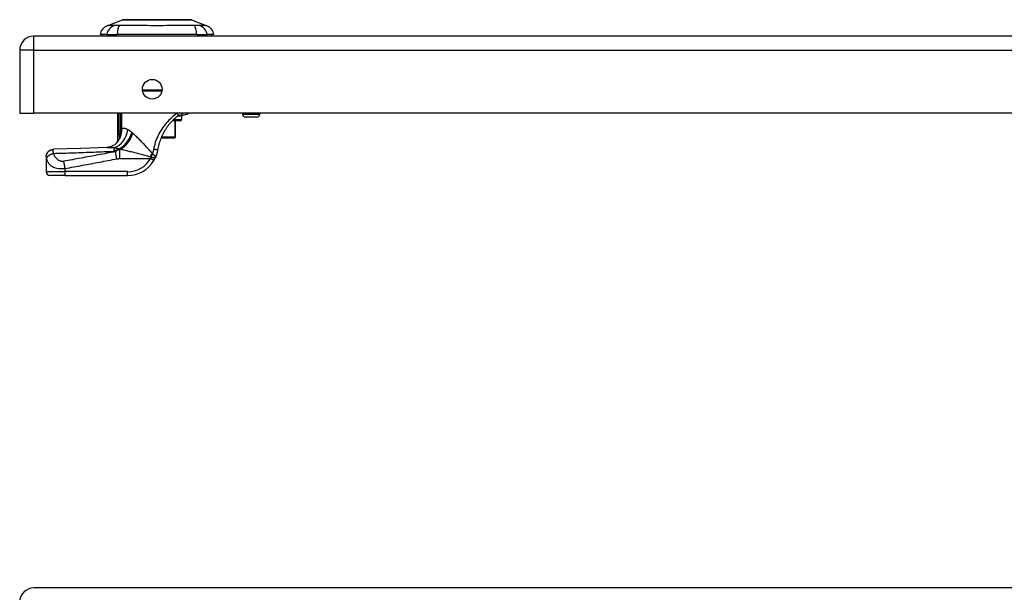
# Model space of a CAD drawing. Header units: inches. Extents: x 2.8 to 89.6, y 4.6 to 48.7.
# Tile 47 of 75: x 2.8 to 13, y 34.7 to 40.7. Entities that reach past the tile are written whole.
import ezdxf

# ---------------------------------------------------------------- set-up
doc = ezdxf.new("R2010")
doc.units = ezdxf.units.IN
doc.header["$MEASUREMENT"] = 0
doc.layers.add('Visible Edges(ANSI)', color=7, linetype='Continuous', lineweight=25)
doc.layers.add('Visible Tangent Edges(ANSI)', color=7, linetype='Continuous', lineweight=25)

msp = doc.modelspace()

# ---------------------------------------------------------------- linework, layer by layer
at = {"layer": 'Visible Edges(ANSI)'}
for p, q in [((3.71, 40.602), (3.869, 40.664)), ((4.583, 40.664), (4.743, 40.602)), ((18.574, 40.494), (2.948, 40.494)), ((3.704, 40.51), (3.636, 40.51)), ((3.704, 40.51), (3.814, 40.51)), ((4.638, 40.51), (3.814, 40.51)), ((4.638, 40.51), (4.749, 40.51)), ((4.817, 40.51), (4.749, 40.51)), ((2.802, 40.348), (2.802, 39.694)), ((4.276, 39.923), (4.078, 39.923)), ((2.802, 39.694), (2.948, 39.694)), ((18.574, 39.694), (2.948, 39.694)), ((3.819, 39.406), (3.819, 39.694)), ((4.466, 39.675), (4.499, 39.675)), ((4.482, 39.664), (4.482, 39.628)), ((5.115, 39.694), (5.115, 39.685)), ((5.26, 39.654), (5.146, 39.654)), ((5.292, 39.694), (5.292, 39.685)), ((4.47, 39.617), (4.386, 39.617)), ((4.419, 39.447), (4.419, 39.617)), ((3.837, 39.429), (3.836, 39.429)), ((4.269, 39.439), (4.409, 39.439)), ((4.411, 39.439), (4.409, 39.439)), ((3.077, 39.242), (3.077, 39.241)), ((3.077, 39.241), (3.077, 39.089)), ((3.273, 39.049), (3.116, 39.049)), ((3.273, 39.049), (3.922, 39.049)), ((18.574, 34.77), (2.948, 34.77))]:
    msp.add_line(p, q, dxfattribs=at)
at = {"layer": 'Visible Edges(ANSI)', "flags": 128}
for points in [[(4.581, 40.665), (4.581, 40.665), (4.58, 40.665), (4.577, 40.665), (4.574, 40.665), (4.571, 40.665), (4.566, 40.665), (4.56, 40.665), (4.554, 40.665), (4.547, 40.665), (4.539, 40.665), (4.531, 40.665), (4.521, 40.665), (4.511, 40.665), (4.501, 40.665), (4.489, 40.665), (4.477, 40.665), (4.465, 40.665), (4.452, 40.665), (4.438, 40.665), (4.424, 40.665), (4.409, 40.665), (4.394, 40.665), (4.378, 40.665), (4.362, 40.665), (4.346, 40.665), (4.329, 40.665), (4.312, 40.665), (4.295, 40.665), (4.278, 40.665), (4.261, 40.665), (4.244, 40.665), (4.226, 40.665), (4.209, 40.665), (4.191, 40.665), (4.174, 40.665), (4.157, 40.665), (4.14, 40.665), (4.123, 40.665), (4.106, 40.665), (4.09, 40.665), (4.074, 40.665), (4.058, 40.665), (4.043, 40.665), (4.028, 40.665), (4.014, 40.665), (4, 40.665), (3.987, 40.665), (3.975, 40.665), (3.963, 40.665), (3.951, 40.665), (3.941, 40.665), (3.931, 40.665), (3.921, 40.665), (3.913, 40.665), (3.905, 40.665), (3.898, 40.665), (3.892, 40.665), (3.886, 40.665), (3.882, 40.665), (3.878, 40.665), (3.875, 40.665), (3.873, 40.665), (3.871, 40.665), (3.871, 40.665)], [(4.396, 39.627), (4.398, 39.629), (4.4, 39.631), (4.402, 39.633), (4.404, 39.634), (4.406, 39.636), (4.408, 39.638), (4.409, 39.64), (4.411, 39.641), (4.413, 39.643), (4.415, 39.645), (4.417, 39.646), (4.419, 39.648), (4.421, 39.65), (4.423, 39.651), (4.424, 39.653), (4.426, 39.655), (4.428, 39.656), (4.43, 39.658), (4.432, 39.659), (4.434, 39.661), (4.436, 39.662), (4.438, 39.664), (4.44, 39.665), (4.442, 39.667)], [(4.442, 39.667), (4.442, 39.668), (4.443, 39.668), (4.444, 39.669), (4.445, 39.67), (4.447, 39.67), (4.448, 39.671), (4.449, 39.671), (4.45, 39.672), (4.451, 39.672), (4.452, 39.673), (4.453, 39.673), (4.454, 39.673), (4.455, 39.674), (4.456, 39.674), (4.457, 39.674), (4.458, 39.674), (4.459, 39.675), (4.46, 39.675), (4.461, 39.675), (4.462, 39.675), (4.463, 39.675), (4.464, 39.675), (4.465, 39.675), (4.466, 39.675)], [(4.556, 39.694), (4.552, 39.692), (4.547, 39.689), (4.542, 39.686), (4.535, 39.683), (4.527, 39.68), (4.519, 39.677), (4.509, 39.676), (4.499, 39.675)], [(4.396, 39.627), (4.386, 39.617), (4.376, 39.607), (4.366, 39.596), (4.357, 39.585), (4.347, 39.573), (4.338, 39.561), (4.329, 39.549), (4.321, 39.537), (4.313, 39.524), (4.305, 39.511), (4.297, 39.498), (4.29, 39.485), (4.283, 39.472), (4.277, 39.458), (4.271, 39.444), (4.265, 39.43), (4.26, 39.416), (4.255, 39.402), (4.25, 39.387), (4.246, 39.373), (4.242, 39.358), (4.239, 39.343), (4.236, 39.329), (4.233, 39.314)], [(3.836, 39.429), (3.835, 39.427), (3.834, 39.425), (3.832, 39.423), (3.831, 39.422), (3.83, 39.42), (3.829, 39.419), (3.828, 39.417), (3.827, 39.416), (3.826, 39.415), (3.825, 39.414), (3.824, 39.413), (3.824, 39.412), (3.823, 39.411), (3.822, 39.41), (3.822, 39.409), (3.821, 39.408), (3.821, 39.408), (3.82, 39.407), (3.82, 39.407), (3.819, 39.407), (3.819, 39.406), (3.819, 39.406), (3.819, 39.406), (3.819, 39.406)], [(3.841, 39.437), (3.841, 39.437), (3.841, 39.437), (3.841, 39.436), (3.841, 39.436), (3.841, 39.435), (3.84, 39.435), (3.84, 39.435), (3.84, 39.434), (3.84, 39.434), (3.84, 39.434), (3.839, 39.433), (3.839, 39.433), (3.839, 39.432), (3.839, 39.432), (3.838, 39.432), (3.838, 39.431), (3.838, 39.431), (3.838, 39.431), (3.838, 39.431), (3.838, 39.43), (3.837, 39.43), (3.837, 39.43), (3.837, 39.43), (3.837, 39.429)], [(3.71, 39.34), (3.432, 39.33), (3.154, 39.321)], [(3.814, 39.392), (3.802, 39.38), (3.788, 39.368), (3.773, 39.359), (3.758, 39.351), (3.743, 39.346), (3.73, 39.343), (3.719, 39.341), (3.71, 39.34)], [(3.077, 39.242), (3.078, 39.257), (3.082, 39.272), (3.089, 39.285), (3.099, 39.297), (3.111, 39.307), (3.124, 39.315), (3.139, 39.319), (3.154, 39.321)], [(4.194, 39.204), (4.194, 39.205), (4.195, 39.206), (4.196, 39.208), (4.196, 39.209), (4.197, 39.21), (4.198, 39.211), (4.198, 39.212), (4.199, 39.214), (4.2, 39.215), (4.2, 39.216), (4.201, 39.217), (4.202, 39.218), (4.202, 39.22), (4.203, 39.221), (4.203, 39.222), (4.204, 39.223), (4.205, 39.224), (4.205, 39.226), (4.206, 39.227), (4.206, 39.228), (4.207, 39.229), (4.208, 39.23), (4.208, 39.232), (4.209, 39.233)], [(4.233, 39.314), (4.233, 39.31), (4.232, 39.307), (4.231, 39.303), (4.231, 39.3), (4.23, 39.297), (4.229, 39.293), (4.228, 39.29), (4.228, 39.286), (4.227, 39.283), (4.226, 39.279), (4.225, 39.276), (4.224, 39.273), (4.223, 39.269), (4.222, 39.266), (4.22, 39.262), (4.219, 39.259), (4.218, 39.256), (4.217, 39.252), (4.216, 39.249), (4.214, 39.246), (4.213, 39.243), (4.212, 39.239), (4.21, 39.236), (4.209, 39.233)]]:
    msp.add_lwpolyline(points, dxfattribs=at)
at = {"layer": 'Visible Edges(ANSI)'}
msp.add_circle((4.177, 39.944), 0.102, dxfattribs=at)
for centre, radius, start, end in [((3.871, 40.66), 0.00492, 90.2088, 111.2505), ((4.581, 40.66), 0.00492, 68.7495, 89.7912), ((3.752, 40.492), 0.118, 111.2505, 171.3991), ((4.7, 40.492), 0.118, 8.6009, 68.7495), ((2.948, 40.348), 0.146, 90, 180), ((3.695, 40.518), 0.0394, 191.537, 216.8699), ((4.758, 40.518), 0.0394, 323.1301, 348.463), ((4.47, 39.664), 0.0118, 0, 76.7385), ((5.146, 39.685), 0.0315, 180, 270), ((5.26, 39.685), 0.0315, 270, 0), ((4.47, 39.628), 0.0118, 270, 0), ((4.411, 39.447), 0.00787, 270, 0), ((3.645, 39.499), 0.197, 322.7495, 331.8538), ((3.922, 39.364), 0.315, 270, 329.4195), ((3.116, 39.089), 0.0394, 180, 270), ((2.948, 34.624), 0.146, 90, 180)]:
    msp.add_arc(centre, radius, start, end, dxfattribs=at)
at = {"layer": 'Visible Tangent Edges(ANSI)'}
for p, q in [((3.71, 40.602), (3.869, 40.664)), ((2.948, 40.348), (2.948, 40.494)), ((2.948, 40.348), (2.802, 40.348)), ((2.948, 39.694), (2.948, 40.348)), ((2.948, 40.348), (18.574, 40.348)), ((4.076, 39.939), (4.278, 39.939)), ((3.832, 39.694), (3.832, 39.507)), ((3.851, 39.507), (3.851, 39.694)), ((3.852, 39.694), (3.852, 39.529)), ((3.862, 39.529), (3.862, 39.694)), ((4.482, 39.664), (4.438, 39.664)), ((5.115, 39.685), (5.292, 39.685)), ((3.852, 39.529), (3.862, 39.529)), ((4.397, 39.628), (4.482, 39.628)), ((4.413, 39.617), (4.413, 39.447)), ((3.851, 39.507), (3.832, 39.507)), ((3.843, 39.456), (3.848, 39.454)), ((4.413, 39.447), (4.272, 39.447)), ((4.413, 39.447), (4.419, 39.447)), ((3.832, 39.325), (3.832, 39.327)), ((3.832, 39.325), (3.843, 39.325)), ((3.849, 39.322), (3.84, 39.322)), ((3.84, 39.224), (3.84, 39.322)), ((3.811, 39.222), (3.797, 39.296)), ((3.84, 39.224), (4.16, 39.224)), ((4.194, 39.204), (4.16, 39.224)), ((3.273, 39.089), (3.273, 39.121)), ((3.077, 39.089), (3.273, 39.089)), ((3.273, 39.049), (3.273, 39.089)), ((3.922, 39.089), (3.273, 39.089)), ((3.922, 39.049), (3.922, 39.089))]:
    msp.add_line(p, q, dxfattribs=at)
at = {"layer": 'Visible Tangent Edges(ANSI)', "flags": 128}
for points in [[(3.869, 40.664), (3.869, 40.664), (3.87, 40.664), (3.871, 40.664), (3.872, 40.664), (3.873, 40.664), (3.875, 40.664), (3.877, 40.664), (3.879, 40.664), (3.881, 40.664), (3.884, 40.665), (3.887, 40.665), (3.89, 40.665), (3.894, 40.665), (3.898, 40.665), (3.902, 40.665), (3.907, 40.665), (3.911, 40.665), (3.916, 40.665), (3.922, 40.665), (3.927, 40.665), (3.933, 40.665), (3.939, 40.665), (3.945, 40.665), (3.951, 40.665)], [(3.951, 40.665), (3.953, 40.665), (3.955, 40.665), (3.957, 40.665), (3.959, 40.665), (3.961, 40.665), (3.962, 40.665), (3.964, 40.665), (3.966, 40.665), (3.968, 40.665), (3.97, 40.665), (3.972, 40.665), (3.974, 40.665), (3.976, 40.665), (3.978, 40.665), (3.98, 40.665), (3.982, 40.665), (3.984, 40.665), (3.986, 40.665), (3.988, 40.665), (3.99, 40.665), (3.992, 40.665), (3.994, 40.665), (3.996, 40.665), (3.999, 40.665)], [(3.999, 40.665), (4.015, 40.665), (4.032, 40.665), (4.049, 40.665), (4.067, 40.665), (4.086, 40.665), (4.105, 40.665), (4.125, 40.665), (4.144, 40.664), (4.165, 40.664), (4.185, 40.664), (4.206, 40.664), (4.226, 40.664), (4.247, 40.664), (4.267, 40.664), (4.288, 40.664), (4.308, 40.664), (4.328, 40.665), (4.347, 40.665), (4.367, 40.665), (4.385, 40.665), (4.403, 40.665), (4.421, 40.665), (4.438, 40.665), (4.454, 40.665)], [(4.454, 40.665), (4.456, 40.665), (4.458, 40.665), (4.46, 40.665), (4.462, 40.665), (4.464, 40.665), (4.466, 40.665), (4.468, 40.665), (4.47, 40.665), (4.472, 40.665), (4.474, 40.665), (4.476, 40.665), (4.478, 40.665), (4.48, 40.665), (4.482, 40.665), (4.484, 40.665), (4.486, 40.665), (4.488, 40.665), (4.49, 40.665), (4.492, 40.665), (4.493, 40.665), (4.495, 40.665), (4.497, 40.665), (4.499, 40.665), (4.501, 40.665)], [(4.501, 40.665), (4.507, 40.665), (4.513, 40.665), (4.519, 40.665), (4.525, 40.665), (4.531, 40.665), (4.536, 40.665), (4.541, 40.665), (4.546, 40.665), (4.55, 40.665), (4.554, 40.665), (4.558, 40.665), (4.562, 40.665), (4.565, 40.665), (4.568, 40.665), (4.571, 40.664), (4.573, 40.664), (4.576, 40.664), (4.578, 40.664), (4.579, 40.664), (4.581, 40.664), (4.582, 40.664), (4.582, 40.664), (4.583, 40.664), (4.583, 40.664)], [(3.786, 40.604), (3.778, 40.604), (3.772, 40.604), (3.767, 40.604), (3.762, 40.604), (3.757, 40.604), (3.752, 40.603), (3.748, 40.603), (3.744, 40.603), (3.739, 40.603), (3.736, 40.603), (3.732, 40.603), (3.729, 40.603), (3.726, 40.603), (3.723, 40.603), (3.72, 40.603), (3.718, 40.603), (3.716, 40.603), (3.714, 40.603), (3.713, 40.602), (3.712, 40.602), (3.711, 40.602), (3.71, 40.602), (3.71, 40.602), (3.71, 40.602)], [(3.807, 40.604), (3.806, 40.604), (3.805, 40.604), (3.804, 40.604), (3.803, 40.604), (3.802, 40.604), (3.801, 40.604), (3.8, 40.604), (3.799, 40.604), (3.798, 40.604), (3.797, 40.604), (3.796, 40.604), (3.795, 40.604), (3.795, 40.604), (3.794, 40.604), (3.793, 40.604), (3.792, 40.604), (3.791, 40.604), (3.79, 40.604), (3.79, 40.604), (3.789, 40.604), (3.788, 40.604), (3.788, 40.604), (3.787, 40.604), (3.786, 40.604)], [(3.838, 40.604), (3.836, 40.604), (3.835, 40.604), (3.833, 40.604), (3.832, 40.604), (3.831, 40.604), (3.829, 40.604), (3.828, 40.604), (3.827, 40.604), (3.825, 40.604), (3.824, 40.604), (3.823, 40.604), (3.822, 40.604), (3.82, 40.604), (3.819, 40.604), (3.818, 40.604), (3.817, 40.604), (3.815, 40.604), (3.814, 40.604), (3.813, 40.604), (3.812, 40.604), (3.811, 40.604), (3.81, 40.604), (3.808, 40.604), (3.807, 40.604)], [(4.615, 40.604), (4.581, 40.604), (4.55, 40.604), (4.519, 40.603), (4.487, 40.603), (4.455, 40.603), (4.423, 40.603), (4.391, 40.603), (4.358, 40.603), (4.325, 40.603), (4.292, 40.602), (4.259, 40.602), (4.226, 40.602), (4.193, 40.602), (4.16, 40.602), (4.127, 40.603), (4.095, 40.603), (4.062, 40.603), (4.03, 40.603), (3.997, 40.603), (3.965, 40.603), (3.934, 40.603), (3.902, 40.604), (3.871, 40.604), (3.838, 40.604)], [(4.666, 40.604), (4.665, 40.604), (4.663, 40.604), (4.662, 40.604), (4.66, 40.604), (4.658, 40.604), (4.657, 40.604), (4.655, 40.604), (4.653, 40.604), (4.651, 40.604), (4.649, 40.604), (4.647, 40.604), (4.645, 40.604), (4.643, 40.604), (4.64, 40.604), (4.638, 40.604), (4.636, 40.604), (4.633, 40.604), (4.631, 40.604), (4.628, 40.604), (4.626, 40.604), (4.623, 40.604), (4.62, 40.604), (4.617, 40.604), (4.615, 40.604)], [(4.743, 40.602), (4.743, 40.602), (4.742, 40.602), (4.741, 40.602), (4.741, 40.602), (4.739, 40.602), (4.738, 40.603), (4.736, 40.603), (4.734, 40.603), (4.732, 40.603), (4.729, 40.603), (4.726, 40.603), (4.723, 40.603), (4.72, 40.603), (4.717, 40.603), (4.713, 40.603), (4.709, 40.603), (4.704, 40.603), (4.7, 40.603), (4.695, 40.604), (4.69, 40.604), (4.685, 40.604), (4.68, 40.604), (4.674, 40.604), (4.666, 40.604)], [(4.434, 39.694), (4.419, 39.683), (4.405, 39.672), (4.39, 39.66), (4.376, 39.647), (4.362, 39.634), (4.349, 39.621), (4.335, 39.607), (4.322, 39.592), (4.31, 39.578), (4.298, 39.562), (4.287, 39.547), (4.276, 39.531), (4.265, 39.514), (4.256, 39.498), (4.246, 39.481), (4.238, 39.464), (4.23, 39.447), (4.222, 39.429), (4.216, 39.411), (4.209, 39.393), (4.204, 39.375), (4.199, 39.357), (4.195, 39.339), (4.191, 39.32)], [(4.442, 39.667), (4.442, 39.667), (4.443, 39.668), (4.443, 39.669), (4.444, 39.669), (4.444, 39.67), (4.444, 39.671), (4.445, 39.672), (4.445, 39.673), (4.445, 39.674), (4.445, 39.675), (4.445, 39.676), (4.445, 39.677), (4.445, 39.679), (4.445, 39.68), (4.445, 39.681), (4.445, 39.683), (4.445, 39.684), (4.444, 39.685), (4.444, 39.687), (4.443, 39.688), (4.443, 39.69), (4.442, 39.691), (4.442, 39.693), (4.441, 39.694)], [(4.466, 39.675), (4.467, 39.675), (4.468, 39.675), (4.47, 39.676), (4.471, 39.676), (4.472, 39.676), (4.473, 39.676), (4.474, 39.677), (4.476, 39.677), (4.477, 39.678), (4.478, 39.678), (4.479, 39.679), (4.481, 39.68), (4.482, 39.681), (4.483, 39.682), (4.484, 39.683), (4.485, 39.684), (4.486, 39.685), (4.487, 39.686), (4.488, 39.687), (4.489, 39.689), (4.489, 39.69), (4.49, 39.691), (4.491, 39.693), (4.492, 39.694)], [(3.848, 39.454), (3.849, 39.457), (3.85, 39.46), (3.851, 39.463), (3.852, 39.466), (3.853, 39.469), (3.854, 39.472), (3.855, 39.475), (3.856, 39.478), (3.856, 39.482), (3.857, 39.485), (3.858, 39.488), (3.858, 39.491), (3.859, 39.494), (3.859, 39.497), (3.86, 39.5), (3.86, 39.504), (3.861, 39.507), (3.861, 39.51), (3.861, 39.513), (3.861, 39.516), (3.862, 39.52), (3.862, 39.523), (3.862, 39.526), (3.862, 39.529)], [(3.852, 39.529), (3.852, 39.528), (3.852, 39.527), (3.852, 39.526), (3.852, 39.525), (3.852, 39.525), (3.852, 39.524), (3.852, 39.523), (3.852, 39.522), (3.852, 39.521), (3.852, 39.52), (3.852, 39.519), (3.852, 39.518), (3.852, 39.517), (3.852, 39.516), (3.852, 39.515), (3.852, 39.514), (3.852, 39.513), (3.852, 39.512), (3.852, 39.511), (3.852, 39.51), (3.851, 39.51), (3.851, 39.509), (3.851, 39.508), (3.851, 39.507)], [(3.924, 39.523), (3.921, 39.525), (3.918, 39.527), (3.914, 39.528), (3.911, 39.53), (3.908, 39.531), (3.905, 39.532), (3.902, 39.533), (3.899, 39.534), (3.896, 39.535), (3.893, 39.535), (3.891, 39.536), (3.888, 39.536), (3.885, 39.537), (3.883, 39.537), (3.881, 39.537), (3.878, 39.537), (3.876, 39.536), (3.874, 39.536), (3.871, 39.535), (3.869, 39.534), (3.867, 39.533), (3.865, 39.532), (3.864, 39.531), (3.862, 39.529)], [(3.832, 39.507), (3.832, 39.504), (3.832, 39.502), (3.832, 39.5), (3.832, 39.498), (3.832, 39.495), (3.832, 39.493), (3.832, 39.491), (3.832, 39.489), (3.832, 39.486), (3.832, 39.484), (3.832, 39.482), (3.832, 39.48), (3.832, 39.477), (3.832, 39.475), (3.832, 39.473), (3.832, 39.471), (3.832, 39.468), (3.833, 39.466), (3.833, 39.464), (3.833, 39.462), (3.833, 39.459), (3.833, 39.457), (3.833, 39.455), (3.833, 39.453)], [(3.833, 39.453), (3.833, 39.452), (3.833, 39.45), (3.833, 39.449), (3.833, 39.448), (3.833, 39.447), (3.834, 39.446), (3.834, 39.445), (3.834, 39.444), (3.834, 39.443), (3.834, 39.442), (3.834, 39.441), (3.834, 39.44), (3.834, 39.439), (3.835, 39.438), (3.835, 39.437), (3.835, 39.436), (3.835, 39.435), (3.835, 39.434), (3.836, 39.433), (3.836, 39.432), (3.836, 39.431), (3.836, 39.431), (3.837, 39.43), (3.837, 39.429)], [(3.841, 39.437), (3.841, 39.437), (3.841, 39.436), (3.841, 39.436), (3.84, 39.436), (3.84, 39.436), (3.84, 39.436), (3.84, 39.437), (3.84, 39.437), (3.84, 39.438), (3.84, 39.439), (3.84, 39.44), (3.84, 39.441), (3.841, 39.442), (3.841, 39.443), (3.841, 39.444), (3.841, 39.445), (3.842, 39.446), (3.842, 39.448), (3.842, 39.449), (3.842, 39.45), (3.843, 39.452), (3.843, 39.453), (3.843, 39.454), (3.843, 39.456)], [(3.841, 39.437), (3.842, 39.438), (3.842, 39.439), (3.842, 39.439), (3.843, 39.44), (3.843, 39.441), (3.843, 39.441), (3.844, 39.442), (3.844, 39.443), (3.844, 39.444), (3.845, 39.444), (3.845, 39.445), (3.845, 39.446), (3.845, 39.446), (3.846, 39.447), (3.846, 39.448), (3.846, 39.448), (3.846, 39.449), (3.847, 39.45), (3.847, 39.451), (3.847, 39.451), (3.848, 39.452), (3.848, 39.453), (3.848, 39.453), (3.848, 39.454)], [(3.843, 39.456), (3.844, 39.458), (3.844, 39.46), (3.845, 39.462), (3.845, 39.464), (3.845, 39.466), (3.846, 39.468), (3.846, 39.47), (3.847, 39.472), (3.847, 39.474), (3.847, 39.476), (3.848, 39.478), (3.848, 39.48), (3.848, 39.483), (3.849, 39.485), (3.849, 39.487), (3.849, 39.489), (3.85, 39.491), (3.85, 39.493), (3.85, 39.496), (3.85, 39.498), (3.851, 39.5), (3.851, 39.502), (3.851, 39.505), (3.851, 39.507)], [(3.965, 39.495), (3.964, 39.497), (3.962, 39.498), (3.96, 39.5), (3.958, 39.501), (3.957, 39.502), (3.955, 39.504), (3.953, 39.505), (3.951, 39.506), (3.949, 39.508), (3.948, 39.509), (3.946, 39.51), (3.944, 39.511), (3.942, 39.513), (3.941, 39.514), (3.939, 39.515), (3.937, 39.516), (3.936, 39.517), (3.934, 39.518), (3.932, 39.519), (3.931, 39.52), (3.929, 39.521), (3.927, 39.522), (3.926, 39.523), (3.924, 39.523)], [(3.973, 39.489), (3.973, 39.489), (3.972, 39.489), (3.972, 39.489), (3.972, 39.49), (3.971, 39.49), (3.971, 39.49), (3.971, 39.491), (3.971, 39.491), (3.97, 39.491), (3.97, 39.491), (3.97, 39.492), (3.969, 39.492), (3.969, 39.492), (3.969, 39.492), (3.968, 39.493), (3.968, 39.493), (3.968, 39.493), (3.967, 39.494), (3.967, 39.494), (3.967, 39.494), (3.966, 39.494), (3.966, 39.495), (3.966, 39.495), (3.965, 39.495)], [(3.977, 39.485), (3.977, 39.485), (3.977, 39.486), (3.976, 39.486), (3.976, 39.486), (3.976, 39.486), (3.976, 39.486), (3.976, 39.486), (3.976, 39.486), (3.975, 39.487), (3.975, 39.487), (3.975, 39.487), (3.975, 39.487), (3.975, 39.487), (3.975, 39.487), (3.974, 39.487), (3.974, 39.488), (3.974, 39.488), (3.974, 39.488), (3.974, 39.488), (3.974, 39.488), (3.974, 39.488), (3.973, 39.488), (3.973, 39.488), (3.973, 39.489)], [(4.179, 39.277), (4.17, 39.286), (4.161, 39.296), (4.153, 39.306), (4.144, 39.315), (4.135, 39.325), (4.126, 39.334), (4.118, 39.344), (4.109, 39.353), (4.1, 39.363), (4.092, 39.372), (4.083, 39.381), (4.074, 39.39), (4.066, 39.399), (4.058, 39.408), (4.049, 39.416), (4.041, 39.425), (4.033, 39.433), (4.024, 39.441), (4.016, 39.449), (4.008, 39.457), (4, 39.464), (3.992, 39.471), (3.985, 39.478), (3.977, 39.485)], [(3.71, 39.34), (3.713, 39.34), (3.715, 39.34), (3.718, 39.34), (3.721, 39.34), (3.724, 39.34), (3.727, 39.34), (3.729, 39.34), (3.732, 39.34), (3.735, 39.34), (3.738, 39.34), (3.741, 39.34), (3.745, 39.34), (3.748, 39.34), (3.751, 39.34), (3.754, 39.339), (3.757, 39.339), (3.761, 39.339), (3.764, 39.339), (3.767, 39.338), (3.771, 39.338), (3.774, 39.338), (3.777, 39.338), (3.781, 39.337), (3.784, 39.337)], [(3.779, 39.3), (3.781, 39.301), (3.783, 39.302), (3.785, 39.303), (3.788, 39.304), (3.79, 39.305), (3.792, 39.306), (3.794, 39.307), (3.796, 39.308), (3.798, 39.31), (3.8, 39.311), (3.802, 39.312), (3.805, 39.313), (3.807, 39.314), (3.809, 39.315), (3.811, 39.316), (3.813, 39.317), (3.816, 39.318), (3.818, 39.319), (3.82, 39.32), (3.823, 39.321), (3.825, 39.322), (3.827, 39.323), (3.829, 39.324), (3.832, 39.325)], [(3.784, 39.337), (3.786, 39.337), (3.788, 39.336), (3.791, 39.336), (3.793, 39.336), (3.795, 39.336), (3.797, 39.335), (3.799, 39.335), (3.801, 39.335), (3.803, 39.334), (3.805, 39.334), (3.807, 39.333), (3.809, 39.333), (3.811, 39.333), (3.813, 39.332), (3.815, 39.332), (3.817, 39.331), (3.819, 39.331), (3.821, 39.33), (3.823, 39.33), (3.824, 39.329), (3.826, 39.329), (3.828, 39.328), (3.83, 39.328), (3.832, 39.327)], [(3.84, 39.322), (3.838, 39.321), (3.836, 39.321), (3.835, 39.32), (3.833, 39.319), (3.831, 39.318), (3.829, 39.317), (3.827, 39.316), (3.826, 39.315), (3.824, 39.315), (3.822, 39.314), (3.82, 39.313), (3.819, 39.311), (3.817, 39.31), (3.815, 39.309), (3.813, 39.308), (3.811, 39.307), (3.81, 39.306), (3.808, 39.305), (3.806, 39.303), (3.804, 39.302), (3.802, 39.301), (3.801, 39.299), (3.799, 39.298), (3.797, 39.296)], [(3.832, 39.327), (3.832, 39.327), (3.833, 39.327), (3.833, 39.327), (3.834, 39.327), (3.834, 39.326), (3.835, 39.326), (3.835, 39.326), (3.836, 39.326), (3.836, 39.326), (3.837, 39.326), (3.837, 39.326), (3.838, 39.326), (3.838, 39.326), (3.838, 39.326), (3.839, 39.325), (3.839, 39.325), (3.84, 39.325), (3.84, 39.325), (3.841, 39.325), (3.841, 39.325), (3.842, 39.325), (3.842, 39.325), (3.843, 39.325), (3.843, 39.325)], [(3.843, 39.325), (3.844, 39.324), (3.844, 39.324), (3.844, 39.324), (3.844, 39.324), (3.844, 39.324), (3.845, 39.324), (3.845, 39.324), (3.845, 39.324), (3.845, 39.324), (3.846, 39.323), (3.846, 39.323), (3.846, 39.323), (3.846, 39.323), (3.847, 39.323), (3.847, 39.323), (3.847, 39.323), (3.847, 39.323), (3.848, 39.323), (3.848, 39.323), (3.848, 39.322), (3.848, 39.322), (3.849, 39.322), (3.849, 39.322), (3.849, 39.322)], [(3.849, 39.322), (3.861, 39.319), (3.873, 39.317), (3.884, 39.314), (3.897, 39.311), (3.909, 39.308), (3.921, 39.305), (3.933, 39.302), (3.946, 39.299), (3.958, 39.296), (3.971, 39.293), (3.984, 39.29), (3.997, 39.286), (4.01, 39.283), (4.023, 39.279), (4.036, 39.276), (4.049, 39.273), (4.062, 39.269), (4.075, 39.265), (4.088, 39.262), (4.101, 39.258), (4.115, 39.255), (4.128, 39.251), (4.141, 39.247), (4.155, 39.244)], [(3.077, 39.241), (3.077, 39.245), (3.077, 39.25), (3.078, 39.254), (3.079, 39.259), (3.08, 39.264), (3.082, 39.269), (3.084, 39.273), (3.086, 39.278), (3.089, 39.282), (3.092, 39.286), (3.095, 39.291), (3.099, 39.295), (3.102, 39.298), (3.106, 39.302), (3.111, 39.305), (3.115, 39.308), (3.12, 39.31), (3.124, 39.312), (3.129, 39.314), (3.134, 39.316), (3.138, 39.317), (3.143, 39.318), (3.148, 39.319), (3.152, 39.319)], [(3.077, 39.241), (3.077, 39.24), (3.077, 39.24), (3.077, 39.24), (3.077, 39.239), (3.077, 39.239), (3.077, 39.238), (3.077, 39.238), (3.077, 39.237), (3.077, 39.237), (3.077, 39.236), (3.078, 39.235), (3.078, 39.235), (3.078, 39.234), (3.078, 39.233), (3.078, 39.232), (3.078, 39.232), (3.079, 39.231), (3.079, 39.23), (3.079, 39.229), (3.079, 39.229), (3.079, 39.228), (3.08, 39.227), (3.08, 39.226), (3.08, 39.225)], [(3.08, 39.225), (3.081, 39.228), (3.082, 39.23), (3.083, 39.233), (3.084, 39.235), (3.086, 39.238), (3.088, 39.24), (3.09, 39.243), (3.093, 39.245), (3.095, 39.248), (3.098, 39.251), (3.101, 39.253), (3.105, 39.256), (3.108, 39.258), (3.112, 39.26), (3.115, 39.263), (3.119, 39.265), (3.123, 39.267), (3.127, 39.269), (3.131, 39.271), (3.136, 39.272), (3.14, 39.274), (3.144, 39.275), (3.148, 39.277), (3.152, 39.278)], [(3.08, 39.225), (3.081, 39.219), (3.083, 39.213), (3.085, 39.207), (3.087, 39.201), (3.09, 39.195), (3.093, 39.189), (3.096, 39.183), (3.1, 39.177), (3.104, 39.172), (3.108, 39.166), (3.114, 39.161), (3.12, 39.155), (3.126, 39.15), (3.134, 39.145), (3.143, 39.141), (3.152, 39.136), (3.163, 39.132), (3.175, 39.129), (3.189, 39.126), (3.204, 39.123), (3.22, 39.121), (3.237, 39.12), (3.255, 39.12), (3.273, 39.121)], [(3.152, 39.278), (3.152, 39.281), (3.152, 39.283), (3.152, 39.286), (3.152, 39.288), (3.152, 39.29), (3.151, 39.292), (3.151, 39.294), (3.151, 39.296), (3.151, 39.298), (3.151, 39.3), (3.151, 39.302), (3.151, 39.304), (3.151, 39.306), (3.151, 39.308), (3.151, 39.309), (3.151, 39.311), (3.151, 39.312), (3.152, 39.314), (3.152, 39.315), (3.152, 39.316), (3.152, 39.317), (3.152, 39.318), (3.152, 39.319), (3.152, 39.319)], [(3.152, 39.319), (3.153, 39.32), (3.153, 39.32), (3.153, 39.32), (3.153, 39.32), (3.153, 39.32), (3.153, 39.32), (3.153, 39.32), (3.153, 39.32), (3.153, 39.321), (3.153, 39.321), (3.153, 39.321), (3.153, 39.321), (3.153, 39.321), (3.153, 39.321), (3.153, 39.321), (3.153, 39.321), (3.153, 39.321), (3.153, 39.321), (3.153, 39.321), (3.153, 39.321), (3.154, 39.321), (3.154, 39.321), (3.154, 39.321), (3.154, 39.321)], [(3.152, 39.278), (3.178, 39.279), (3.204, 39.28), (3.23, 39.28), (3.257, 39.281), (3.283, 39.282), (3.309, 39.283), (3.335, 39.284), (3.361, 39.284), (3.387, 39.285), (3.413, 39.286), (3.439, 39.287), (3.466, 39.288), (3.492, 39.289), (3.518, 39.29), (3.544, 39.291), (3.57, 39.292), (3.596, 39.293), (3.622, 39.294), (3.649, 39.295), (3.675, 39.296), (3.701, 39.297), (3.727, 39.298), (3.753, 39.299), (3.779, 39.3)], [(3.259, 39.196), (3.252, 39.195), (3.245, 39.194), (3.238, 39.195), (3.231, 39.196), (3.225, 39.198), (3.218, 39.2), (3.213, 39.203), (3.207, 39.206), (3.202, 39.209), (3.197, 39.213), (3.193, 39.217), (3.188, 39.221), (3.184, 39.225), (3.18, 39.229), (3.177, 39.234), (3.173, 39.238), (3.17, 39.243), (3.167, 39.247), (3.164, 39.252), (3.161, 39.257), (3.159, 39.262), (3.156, 39.267), (3.154, 39.273), (3.152, 39.278)], [(3.797, 39.296), (3.775, 39.292), (3.752, 39.288), (3.73, 39.284), (3.707, 39.279), (3.685, 39.275), (3.663, 39.271), (3.64, 39.267), (3.618, 39.263), (3.595, 39.258), (3.573, 39.254), (3.551, 39.25), (3.528, 39.246), (3.506, 39.242), (3.483, 39.238), (3.461, 39.233), (3.439, 39.229), (3.416, 39.225), (3.394, 39.221), (3.371, 39.217), (3.349, 39.212), (3.327, 39.208), (3.304, 39.204), (3.282, 39.2), (3.259, 39.196)], [(3.273, 39.121), (3.296, 39.125), (3.318, 39.129), (3.341, 39.134), (3.363, 39.138), (3.385, 39.142), (3.408, 39.146), (3.43, 39.15), (3.453, 39.155), (3.475, 39.159), (3.497, 39.163), (3.52, 39.167), (3.542, 39.171), (3.564, 39.176), (3.587, 39.18), (3.609, 39.184), (3.632, 39.188), (3.654, 39.192), (3.676, 39.196), (3.699, 39.201), (3.721, 39.205), (3.744, 39.209), (3.766, 39.213), (3.788, 39.217), (3.811, 39.222)], [(3.811, 39.222), (3.812, 39.222), (3.813, 39.222), (3.815, 39.222), (3.816, 39.222), (3.817, 39.223), (3.818, 39.223), (3.819, 39.223), (3.821, 39.223), (3.822, 39.223), (3.823, 39.223), (3.824, 39.223), (3.825, 39.223), (3.827, 39.224), (3.828, 39.224), (3.829, 39.224), (3.83, 39.224), (3.832, 39.224), (3.833, 39.224), (3.834, 39.224), (3.835, 39.224), (3.836, 39.224), (3.838, 39.224), (3.839, 39.224), (3.84, 39.224)], [(4.155, 39.244), (4.155, 39.244), (4.156, 39.243), (4.156, 39.243), (4.156, 39.243), (4.157, 39.243), (4.157, 39.243), (4.158, 39.243), (4.158, 39.243), (4.159, 39.243), (4.159, 39.243), (4.16, 39.242), (4.16, 39.242), (4.161, 39.242), (4.161, 39.242), (4.162, 39.242), (4.162, 39.242), (4.163, 39.242), (4.163, 39.242), (4.164, 39.242), (4.164, 39.242), (4.165, 39.241), (4.165, 39.241), (4.166, 39.241), (4.166, 39.241)], [(4.166, 39.241), (4.166, 39.241), (4.166, 39.24), (4.165, 39.239), (4.165, 39.238), (4.165, 39.238), (4.165, 39.237), (4.164, 39.236), (4.164, 39.235), (4.164, 39.235), (4.163, 39.234), (4.163, 39.233), (4.163, 39.233), (4.163, 39.232), (4.162, 39.231), (4.162, 39.23), (4.162, 39.23), (4.162, 39.229), (4.161, 39.228), (4.161, 39.228), (4.161, 39.227), (4.161, 39.226), (4.16, 39.225), (4.16, 39.225), (4.16, 39.224)], [(4.166, 39.241), (4.169, 39.24), (4.171, 39.24), (4.174, 39.239), (4.176, 39.238), (4.179, 39.237), (4.181, 39.236), (4.184, 39.236), (4.186, 39.235), (4.188, 39.234), (4.191, 39.234), (4.193, 39.233), (4.195, 39.232), (4.197, 39.232), (4.198, 39.232), (4.2, 39.231), (4.201, 39.231), (4.203, 39.231), (4.204, 39.231), (4.205, 39.231), (4.206, 39.231), (4.207, 39.231), (4.208, 39.231), (4.208, 39.232), (4.209, 39.233)], [(4.191, 39.32), (4.191, 39.318), (4.19, 39.317), (4.19, 39.315), (4.189, 39.313), (4.189, 39.311), (4.189, 39.309), (4.188, 39.307), (4.188, 39.305), (4.187, 39.304), (4.187, 39.302), (4.186, 39.3), (4.186, 39.298), (4.185, 39.296), (4.185, 39.295), (4.184, 39.293), (4.184, 39.291), (4.183, 39.289), (4.183, 39.287), (4.182, 39.286), (4.181, 39.284), (4.181, 39.282), (4.18, 39.28), (4.18, 39.278), (4.179, 39.277)], [(4.18, 39.274), (4.18, 39.274), (4.18, 39.274), (4.18, 39.274), (4.18, 39.274), (4.18, 39.274), (4.18, 39.274), (4.18, 39.274), (4.18, 39.274), (4.18, 39.274), (4.179, 39.275), (4.179, 39.275), (4.179, 39.275), (4.179, 39.275), (4.179, 39.275), (4.179, 39.275), (4.179, 39.275), (4.179, 39.275), (4.179, 39.276), (4.179, 39.276), (4.179, 39.276), (4.179, 39.276), (4.179, 39.276), (4.179, 39.276), (4.179, 39.277)], [(4.209, 39.233), (4.209, 39.234), (4.21, 39.236), (4.21, 39.237), (4.21, 39.239), (4.21, 39.24), (4.209, 39.242), (4.209, 39.243), (4.208, 39.245), (4.207, 39.247), (4.206, 39.248), (4.205, 39.25), (4.203, 39.252), (4.202, 39.253), (4.2, 39.255), (4.199, 39.257), (4.197, 39.259), (4.195, 39.261), (4.193, 39.262), (4.191, 39.264), (4.189, 39.266), (4.187, 39.268), (4.184, 39.27), (4.182, 39.272), (4.18, 39.274)], [(4.233, 39.314), (4.233, 39.314), (4.233, 39.314), (4.233, 39.314), (4.232, 39.314), (4.231, 39.314), (4.23, 39.314), (4.229, 39.314), (4.228, 39.315), (4.226, 39.315), (4.225, 39.315), (4.223, 39.315), (4.221, 39.316), (4.218, 39.316), (4.216, 39.316), (4.214, 39.317), (4.211, 39.317), (4.209, 39.317), (4.206, 39.318), (4.203, 39.318), (4.201, 39.319), (4.198, 39.319), (4.196, 39.319), (4.193, 39.32), (4.191, 39.32)], [(3.273, 39.121), (3.273, 39.124), (3.272, 39.128), (3.272, 39.131), (3.271, 39.134), (3.27, 39.138), (3.27, 39.141), (3.269, 39.144), (3.269, 39.148), (3.268, 39.151), (3.267, 39.154), (3.267, 39.158), (3.266, 39.161), (3.266, 39.164), (3.265, 39.167), (3.264, 39.17), (3.264, 39.173), (3.263, 39.176), (3.263, 39.179), (3.262, 39.182), (3.262, 39.185), (3.261, 39.188), (3.26, 39.19), (3.26, 39.193), (3.259, 39.196)]]:
    msp.add_lwpolyline(points, dxfattribs=at)
at = {"layer": 'Visible Tangent Edges(ANSI)'}
for centre, radius, start, end in [((3.871, 40.66), 0.00492, 90.2088, 111.2505), ((3.922, 39.364), 0.276, 270, 329.4195)]:
    msp.add_arc(centre, radius, start, end, dxfattribs=at)
for centre, major_axis, ratio, start_param, end_param in [((3.814, 40.49), (0.016, 0.117), 0.948273, 0.391156, 1.528426), ((3.852, 40.49), (-0.005, 0.118), 0.314585, 0.249322, 1.386592), ((4.6, 40.49), (0.005, 0.118), 0.314585, 4.896593, 6.033863), ((4.638, 40.49), (-0.016, 0.117), 0.948273, 4.754759, 5.892029), ((3.769, 39.523), (0.063, 0.186), 0.76978, 3.653505, 4.968734), ((3.665, 39.521), (0.149, -0.129), 0.924855, 0, 0.390841), ((3.832, 39.495), (-0.096, -0.172), 0.627605, 0.730588, 1.910065), ((3.852, 39.453), (-0.0197, -0.0011), 0.203793, 5.152212, 6.005141), ((3.843, 39.489), (-0.099, -0.17), 0.604176, 0.765681, 1.908282), ((3.849, 39.485), (0.098, 0.171), 0.594817, 3.909946, 5.041872), ((4.409, 39.447), (0, -0.00787), 0.489583, 0, 1.570796), ((3.793, 39.225), (-0.005, 0.118), 0.119705, 0.32039, 0.882192), ((0.32, 38.829), (3.672, 0.383), 0.123492, 0.276298, 0.284), ((0.301, 38.929), (3.673, 0.28), 0.09119, 0.304696, 0.320055), ((4.155, 39.277), (0.116, 0.159), 0.099559, 4.577369, 4.785224), ((4.166, 39.27), (0.078, 0.181), 0.058123, 4.578197, 4.757923)]:
    msp.add_ellipse(centre, major_axis=major_axis, ratio=ratio, start_param=start_param, end_param=end_param, dxfattribs=at)

doc.saveas('drawing.dxf')
